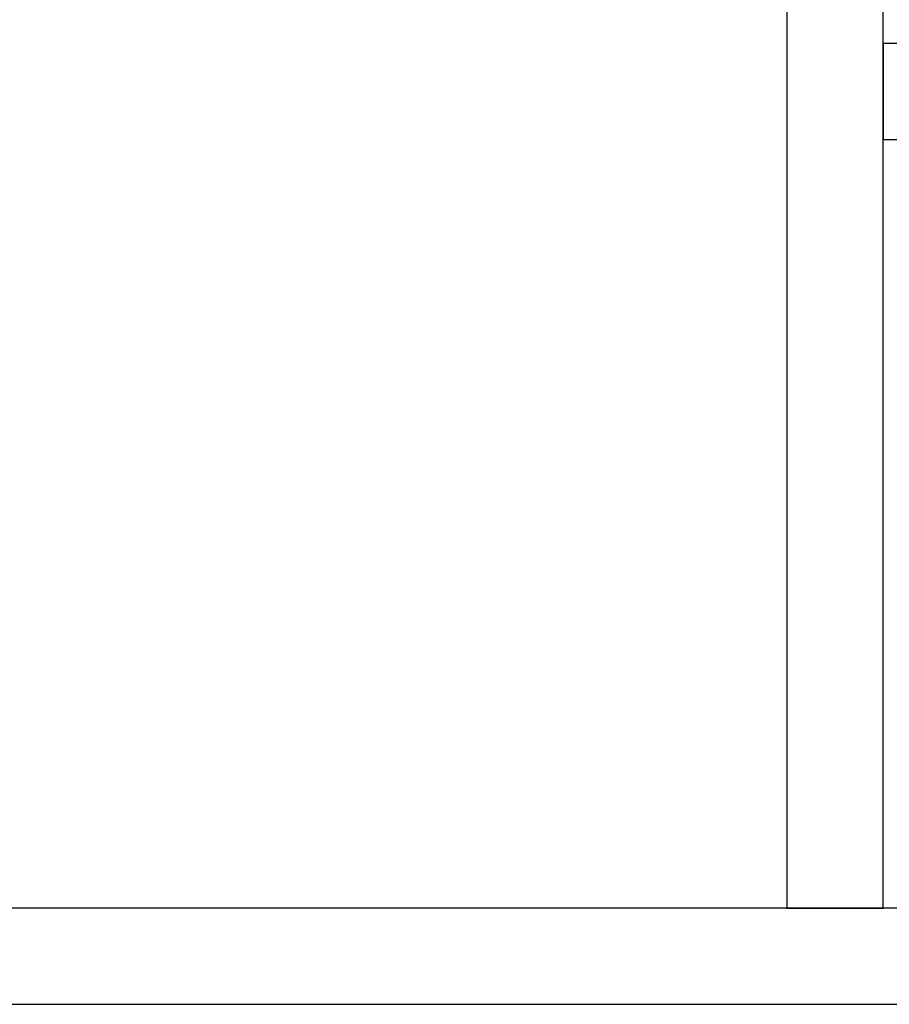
# Model space of a CAD drawing. Header units: metres. Extents: x 397.7 to 427.5, y 12.7 to 28.4.
# Tile 41 of 122: x 406.641 to 407.546, y 25.829 to 26.855. Entities that reach past the tile are written whole.
import ezdxf

# ---------------------------------------------------------------- set-up
doc = ezdxf.new("R2010")
doc.units = ezdxf.units.M
doc.layers.add('A-WALL-____-MCUT', color=7, linetype='Continuous', lineweight=25)
doc.layers.add('A-WALL-____-OTLN', color=7, linetype='Continuous', lineweight=25)

# ---------------------------------------------------------------- blocks, each defined once
blk = doc.blocks.new('Family - Evans P5-151329-08_CLI_AIGUA_P5')
at = {"layer": 'A-WALL-____-MCUT', "color": 253, "true_color": 0xaaaaaa}
for p, q in [((1.3473, 0.1), (0, 0.1)), ((0, 0.1), (0, 0)), ((1.3473, 0), (1.3473, 0.1)), ((0, 0), (1.3473, 0))]:
    blk.add_line(p, q, dxfattribs=at)
at = {"layer": 'A-WALL-____-OTLN', "color": 253, "true_color": 0xaaaaaa}
for p, q in [((1.3473, 0.1), (0, 0.1)), ((0, 0.1), (0, 0)), ((1.3473, 0), (1.3473, 0.1)), ((0, 0), (1.3473, 0))]:
    blk.add_line(p, q, dxfattribs=at)
at = {"layer": 'A-WALL-____-OTLN', "color": 253, "lineweight": 18, "true_color": 0xaaaaaa}
blk.add_line((0, 0), (1.3473, 0), dxfattribs=at)
blk = doc.blocks.new('Family - Evans P5-151683-08_CLI_AIGUA_P5')
at = {"layer": 'A-WALL-____-MCUT', "color": 253, "true_color": 0xaaaaaa}
for p, q in [((2.6995, 0.1), (0, 0.1)), ((0, 0), (2.6995, 0))]:
    blk.add_line(p, q, dxfattribs=at)
at = {"layer": 'A-WALL-____-OTLN', "color": 253, "true_color": 0xaaaaaa}
for p, q in [((2.6995, 0.1), (0, 0.1)), ((0, 0), (2.6995, 0))]:
    blk.add_line(p, q, dxfattribs=at)
at = {"layer": 'A-WALL-____-OTLN', "color": 253, "lineweight": 18, "true_color": 0xaaaaaa}
blk.add_line((0, 0), (2.6995, 0), dxfattribs=at)
blk = doc.blocks.new('Family - Evans P5-151822-08_CLI_AIGUA_P5')
at = {"layer": 'A-WALL-____-MCUT', "color": 253, "true_color": 0xaaaaaa}
for p, q in [((1.72, 0.1), (0, 0.1)), ((1.72, 0), (1.72, 0.1)), ((0, 0), (1.72, 0))]:
    blk.add_line(p, q, dxfattribs=at)
at = {"layer": 'A-WALL-____-OTLN', "color": 253, "true_color": 0xaaaaaa}
for p, q in [((1.72, 0.1), (0, 0.1)), ((1.72, 0), (1.72, 0.1)), ((0, 0), (1.72, 0))]:
    blk.add_line(p, q, dxfattribs=at)
at = {"layer": 'A-WALL-____-OTLN', "color": 253, "lineweight": 18, "true_color": 0xaaaaaa}
blk.add_line((0, 0), (1.72, 0), dxfattribs=at)
blk = doc.blocks.new('LONDR55-XX_ZZ-ARQ-CAA-M3D-Londres55_ifc-1-08_CLI_AIGUA_P5')
at = {"layer": 'A-WALL-____-OTLN', "color": 253, "lineweight": 18, "true_color": 0xaaaaaa, "rotation": 270}
blk.add_blockref('Family - Evans P5-151822-08_CLI_AIGUA_P5', (407.4397, 27.6495), dxfattribs=at)
at = {"layer": 'A-WALL-____-OTLN', "color": 253, "lineweight": 18, "true_color": 0xaaaaaa}
for name, p in [('Family - Evans P5-151329-08_CLI_AIGUA_P5', (407.5397, 26.7299)), ('Family - Evans P5-151683-08_CLI_AIGUA_P5', (406.3659, 25.8295))]:
    blk.add_blockref(name, p, dxfattribs=at)

msp = doc.modelspace()

# ---------------------------------------------------------------- block references
at = {"lineweight": 5}
msp.add_blockref('LONDR55-XX_ZZ-ARQ-CAA-M3D-Londres55_ifc-1-08_CLI_AIGUA_P5', (0, 0), dxfattribs=at)

doc.saveas('drawing.dxf')
